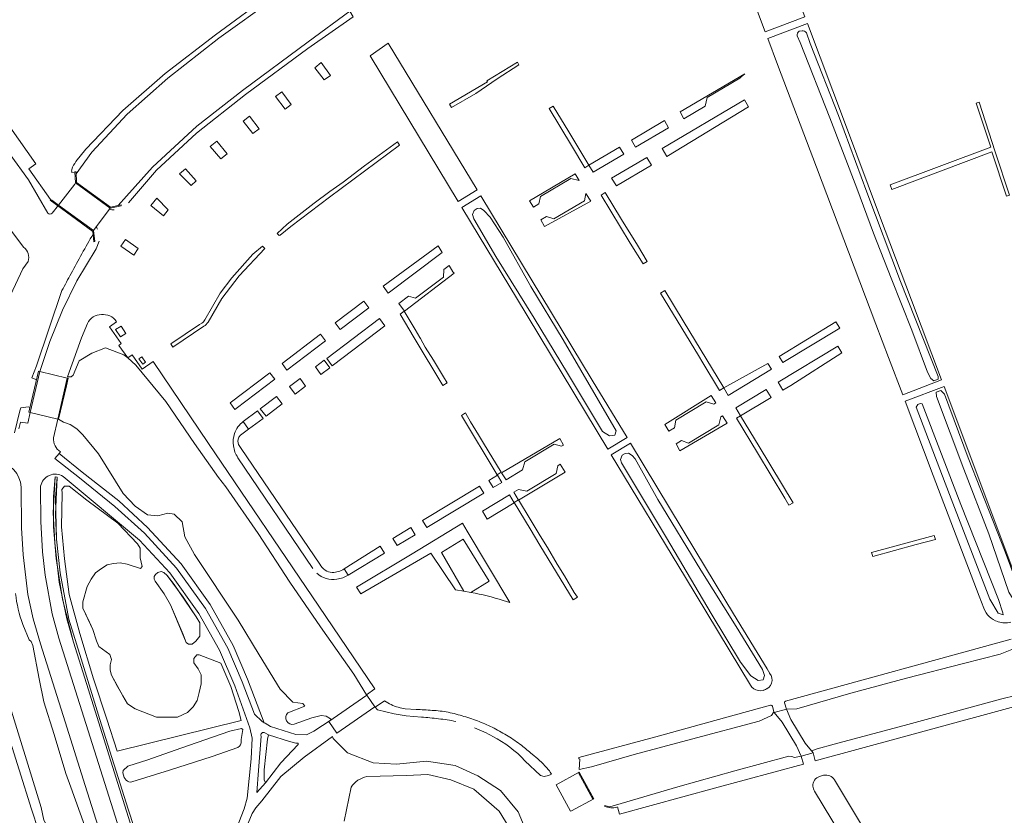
# Model space of a CAD drawing. Header units: metres. Extents: x 209813 to 223847, y 571801 to 587119.
# Tile 229 of 256: x 220519 to 220823, y 573409 to 573656. Entities that reach past the tile are written whole.
import ezdxf

# ---------------------------------------------------------------- set-up
doc = ezdxf.new("R2010")
doc.units = ezdxf.units.M
for name, color, linetype, lineweight in [('B-RO-GR-BEPLANTING_CULTUUR_HEESTERS-GV', 8, 'Continuous', 0), ('B-RO-GR-HAAG-GV', 8, 'Continuous', 0), ('B-RO-IE-TERREINAFSCHEIDING_KUNSTMATIG_MUUR-GV', 8, 'Continuous', 0), ('B-RO-KW-KUNSTWERK_DEK-GV', 8, 'Continuous', 0), ('B-RO-OG-BEBOUWING_LAGE TRAFO-GV', 8, 'Continuous', 0), ('B-RO-OG-TERREIN_CULTUURSCHEIDING-GV', 8, 'Continuous', 0), ('B-RO-OG-TERREIN_ONBEGROEID-GV', 8, 'Continuous', 0), ('B-RO-OG-WEG-GV', 8, 'Continuous', 0), ('B-RO-VH-VERHARDING_HALFVERHARDING-GV', 8, 'Continuous', 0), ('B-RO-VH-VERHARDING_OPEN-GV', 8, 'Continuous', 0), ('B-RO-VH-VERHARDING_TEGEL-GV', 8, 'Continuous', 0)]:
    doc.layers.add(name, color=color, linetype=linetype, lineweight=lineweight)

msp = doc.modelspace()

# ---------------------------------------------------------------- linework, layer by layer
at = {"layer": 'B-RO-GR-BEPLANTING_CULTUUR_HEESTERS-GV', "flags": 128}
for points in [[(220609.845, 573640.691), (220612.803, 573636.903), (220614.74, 573638.339), (220611.825, 573642.297)], [(220597.687, 573631.785), (220600.678, 573627.921), (220602.552, 573629.336), (220599.677, 573633.204)], [(220592.611, 573621.791), (220589.666, 573625.666), (220587.733, 573624.172), (220590.692, 573620.329)], [(220577.502, 573616.351), (220580.804, 573612.472), (220582.705, 573613.999), (220579.564, 573617.94)], [(220569.854, 573609.438), (220568.056, 573607.806), (220571.624, 573604.212), (220573.177, 573605.693)], [(220560.96, 573600.302), (220559.103, 573598.101), (220563.004, 573594.884), (220564.546, 573596.76)], [(220555.21, 573584.735), (220551.343, 573587.579), (220549.802, 573585.449), (220553.874, 573582.656)], [(220548.757, 573429.131), (220587.099, 573438.686), (220586.41, 573441.453), (220583.884, 573449.156), (220580.8, 573456.433), (220574.093, 573458.959), (220573.358, 573458.959), (220572.44, 573457.857), (220572.44, 573456.479), (220573.772, 573454.642), (220574.691, 573452.76), (220574.691, 573450.004), (220574.139, 573447.295), (220573.45, 573444.815), (220572.21, 573442.886), (220570.465, 573441.095), (220567.433, 573439.626), (220560.865, 573439.626), (220554.238, 573442.283), (220551.941, 573443.845), (220548.864, 573449.172), (220546.934, 573452.662), (220546.592, 573454.235), (220546.592, 573455.91), (220546.977, 573457.495), (220546.479, 573459.102), (220543.053, 573461.536), (220542.306, 573463.257), (220541.151, 573466.789), (220538.964, 573471.684), (220538.131, 573473.458), (220538.131, 573475.34), (220539.435, 573480.083), (220540.666, 573482.437), (220541.97, 573484.319), (220543.853, 573485.695), (220545.627, 573486.781), (220547.583, 573487.288), (220549.607, 573487.435), (220551.856, 573487.025), (220555.916, 573485.722), (220556.416, 573486.275), (220555.863, 573489.024), (220555.863, 573492.004), (220554.997, 573493.373), (220548.889, 573499.674), (220539.334, 573506.844), (220533.873, 573511.144), (220532.433, 573511.144), (220531.627, 573510.165), (220531.691, 573509.053), (220531.48, 573498.635), (220532.456, 573488.681), (220533.84, 573477.645), (220537.165, 573465.594), (220541.427, 573451.571), (220545.548, 573439.018)], [(220570.755, 573462.32), (220571.921, 573462.32), (220573.086, 573463.164), (220574.251, 573464.731), (220574.251, 573468.828), (220573.206, 573470.716), (220566.335, 573480.719), (220564.206, 573483.491), (220563.125, 573484.458), (220562.313, 573484.715), (220561.263, 573484.478), (220560.57, 573483.864), (220560.173, 573483.17), (220560.173, 573482.378), (220560.429, 573481.763), (220563.282, 573477.867), (220565.21, 573474.492), (220569.148, 573465.293), (220570.112, 573462.762)]]:
    msp.add_lwpolyline(points, close=True, dxfattribs=at)
at = {"layer": 'B-RO-GR-BEPLANTING_CULTUUR_HEESTERS-GV'}
for points in [[(220543.852, 573564.315, 0.2957701), (220539.561, 573561.501)], [(220546.405, 573563.881, 0.1144634), (220543.852, 573564.315)], [(220548.562, 573562.092, 0.137844), (220546.405, 573563.881)]]:
    msp.add_lwpolyline(points, format="xyb", dxfattribs=at)
at = {"layer": 'B-RO-GR-BEPLANTING_CULTUUR_HEESTERS-GV', "flags": 128}
msp.add_lwpolyline([(220539.561, 573561.501), (220537.642, 573557.092), (220533.358, 573545.03), (220534.532, 573544.996), (220535.053, 573545.55), (220536.96, 573549.995), (220540.842, 573552.361), (220545.153, 573553.998), (220550.813, 573551.816), (220551.968, 573550.899), (220549.243, 573554.768), (220549.92, 573555.296), (220546.334, 573560.515), (220548.562, 573562.092)], dxfattribs=at)
at = {"layer": 'B-RO-GR-HAAG-GV', "flags": 128}
msp.add_lwpolyline([(220563.337, 573376.788), (220552.121, 573411.229), (220543.346, 573438.986), (220537.529, 573457.773), (220533.773, 573469.98), (220531.034, 573484.345), (220529.976, 573494.779), (220529.639, 573507.416), (220530.145, 573513.945), (220529.512, 573514.072), (220528.923, 573503.02), (220529.386, 573493.626), (220530.779, 573481.465), (220533.139, 573470.091), (220535.205, 573462.846), (220539.247, 573450.126), (220554.316, 573402.052)], dxfattribs=at)
at = {"layer": 'B-RO-IE-TERREINAFSCHEIDING_KUNSTMATIG_MUUR-GV', "flags": 128}
for points in [[(220549.019, 573598.092), (220546.645, 573597.583), (220536.087, 573605.198), (220536.069, 573608.491), (220535.6, 573608.459), (220535.807, 573605.034), (220546.562, 573597.274), (220549.947, 573597.964), (220549.932, 573598.287)], [(220530.523, 573598.206), (220528.495, 573599.665), (220527.941, 573599.678), (220541.183, 573590.047), (220541.526, 573586.845), (220541.837, 573586.911), (220541.431, 573590.315)], [(220524.794, 573546.641), (220524.404, 573546.769), (220521.365, 573534.074), (220521.841, 573533.967)], [(220533.041, 573542.237), (220533.588, 573544.561), (220533.225, 573544.641), (220530.312, 573531.955), (220530.612, 573531.924)], [(220691.695, 573422.615), (220691.468, 573422.491), (220695.931, 573414.287), (220696.127, 573414.455)]]:
    msp.add_lwpolyline(points, close=True, dxfattribs=at)
msp.add_lwpolyline([(220684.818, 573418.862), (220684.599, 573418.742), (220689.038, 573410.56), (220689.257, 573410.68)], dxfattribs=at)
at = {"layer": 'B-RO-KW-KUNSTWERK_DEK-GV', "flags": 128}
for points in [[(220545.521, 573598.393), (220536.087, 573605.198), (220536.069, 573608.491), (220535.6, 573608.459), (220535.807, 573605.034), (220535.663, 573604.614), (220530.523, 573598.206), (220528.495, 573599.665), (220527.941, 573599.678), (220541.183, 573590.047), (220541.526, 573586.845), (220541.837, 573586.911), (220541.431, 573590.315), (220546.562, 573597.274), (220549.947, 573597.964), (220549.932, 573598.287), (220546.645, 573597.583)], [(220533.225, 573544.641), (220524.794, 573546.641), (220524.404, 573546.769), (220521.365, 573534.074), (220530.312, 573531.955), (220530.612, 573531.924), (220533.588, 573544.561)], [(220614.182, 573438.345), (220616.689, 573434.714), (220628.49, 573442.898), (220625.98, 573446.521)], [(220764.066, 573428.636), (220761.571, 573431.627), (220757.16, 573438.968), (220755.791, 573442.172), (220751.986, 573441.14), (220754.493, 573438.135), (220758.902, 573430.837), (220760.368, 573427.602)], [(220689.257, 573410.68), (220696.184, 573414.42), (220691.695, 573422.615), (220684.599, 573418.742), (220689.038, 573410.56)]]:
    msp.add_lwpolyline(points, close=True, dxfattribs=at)
at = {"layer": 'B-RO-OG-BEBOUWING_LAGE TRAFO-GV', "flags": 128}
for points in [[(220549.708, 573557.384), (220551.415, 573558.472), (220549.941, 573560.745), (220548.234, 573559.657)], [(220557.521, 573549.545), (220556.372, 573551.255), (220555.426, 573550.632), (220556.611, 573548.935)]]:
    msp.add_lwpolyline(points, close=True, dxfattribs=at)
at = {"layer": 'B-RO-OG-TERREIN_CULTUURSCHEIDING-GV', "flags": 128}
for points in [[(220729.051, 573705.338), (220734.748, 573690.28), (220749.253, 573651.821), (220761.527, 573656.418), (220757.485, 573667.134), (220750.494, 573685.762), (220741.157, 573711.396)], [(220791.808, 573539.49), (220803.824, 573544.048), (220794.512, 573568.724), (220784.638, 573594.987), (220774.043, 573623.08), (220762.292, 573654.38), (220750.023, 573649.779), (220753.081, 573641.674), (220765.12, 573609.933), (220783.517, 573561.28), (220787.436, 573551.038)], [(220627.013, 573644.379), (220654.268, 573599.3), (220660.132, 573602.877), (220632.573, 573648.344)], [(220741.428, 573637.454), (220741.851, 573637.881), (220742.957, 573638.834), (220722.885, 573627.026), (220724.087, 573624.922), (220730.65, 573628.786), (220731.24, 573631.475)], [(220718.826, 573613.205), (220744.097, 573628.607), (220742.816, 573630.735), (220717.326, 573615.706)], [(220719.369, 573622.139), (220718.086, 573624.403), (220707.836, 573618.324), (220709.148, 573616.11)], [(220705.481, 573613.946), (220704.173, 573616.154), (220694.701, 573610.542), (220696, 573608.355)], [(220712.621, 573612.931), (220701.691, 573606.483), (220703.181, 573604.098), (220714.034, 573610.502)], [(220676.298, 573599.494), (220677.512, 573597.488), (220679.232, 573598.523), (220679.715, 573600.854), (220689.121, 573606.401), (220691.675, 573605.805), (220690.446, 573607.86)], [(220706.492, 573526.2), (220695.736, 573544.037), (220661.26, 573601.015), (220655.393, 573597.436), (220660.733, 573588.586), (220672.327, 573569.433), (220700.571, 573522.627)], [(220693.731, 573601.788), (220693.281, 573599.453), (220683.848, 573593.894), (220681.549, 573594.639), (220679.84, 573593.638), (220680.986, 573591.59), (220695.289, 573599.433)], [(220632.595, 573570.868), (220649.252, 573583.484), (220648.028, 573585.544), (220631.003, 573573.035)], [(220652.623, 573577.475), (220651.447, 573579.444), (220649.834, 573578.211), (220649.666, 573575.853), (220641.077, 573569.356), (220638.917, 573569.96), (220635.91, 573567.681), (220637.618, 573565.394), (220653.013, 573577.076)], [(220624.998, 573568.462), (220616.204, 573561.717), (220617.762, 573559.627), (220626.621, 573566.342)], [(220613.552, 573550.735), (220615.285, 573548.448), (220621.653, 573553.276), (220631.57, 573560.853), (220629.87, 573563.101)], [(220771.133, 573562.073), (220753.583, 573551.266), (220754.654, 573549.445), (220772.287, 573560.063)], [(220613.205, 573556.172), (220611.629, 573558.265), (220599.748, 573549.125), (220601.268, 573547.129)], [(220772.961, 573552.422), (220771.731, 573554.467), (220753.27, 573543.34), (220754.729, 573540.932), (220757.173, 573542.381)], [(220610.049, 573548.083), (220611.777, 573545.789), (220614.487, 573547.843), (220612.768, 573550.142)], [(220751.174, 573547.347), (220750.073, 573549.15), (220736.405, 573541.583), (220737.78, 573539.262)], [(220585.087, 573534.93), (220585.518, 573535.235), (220597.468, 573544.251), (220595.928, 573546.283), (220583.655, 573536.993)], [(220602.034, 573542.012), (220603.783, 573539.703), (220607.008, 573542.172), (220605.305, 573544.492)], [(220741.609, 573532.993), (220751.106, 573538.59), (220749.556, 573541.096), (220740.129, 573535.406)], [(220818.421, 573496.416), (220810.733, 573516.482), (220802.244, 573538.933), (220802.176, 573540.232), (220803.595, 573540.738), (220804.775, 573539.642), (220812.066, 573519.988), (220823.502, 573490.891), (220828.153, 573478.352), (220828.449, 573476.613), (220827.484, 573475.72), (220825.975, 573476.179), (220824.622, 573478.329)], [(220594.788, 573532.816), (220599.779, 573536.637), (220598.018, 573538.963), (220593.001, 573535.153)], [(220732.55, 573539.251), (220718.228, 573530.238), (220719.435, 573528.197), (220721.153, 573529.236), (220721.6, 573531.594), (220730.956, 573537.233), (220733.332, 573536.574), (220733.958, 573536.952)], [(220818.759, 573476.192), (220806.295, 573508.561), (220795.973, 573535.676), (220796.497, 573536.406), (220797.228, 573536.75), (220797.821, 573536.64), (220809.804, 573505.514), (220821.406, 573476.107), (220822.787, 573471.921), (220822.861, 573471.299), (220821.334, 573471.844)], [(220723.362, 573525.282), (220721.649, 573524.246), (220722.803, 573522.154), (220737.449, 573530.672), (220736.066, 573532.953), (220735.552, 573532.643), (220734.931, 573530.175), (220725.557, 573524.516)], [(220686.872, 573523.893), (220685.646, 573525.893), (220667.664, 573515.323), (220669.073, 573513.164), (220674.118, 573516.212), (220674.821, 573518.714), (220683.923, 573524.215), (220686.217, 573523.525)], [(220747.046, 573451.033), (220744.814, 573452.449), (220741.602, 573456.74), (220732.477, 573471.791), (220718.669, 573495.213), (220704.794, 573518.403), (220704.505, 573519.422), (220705.02, 573520.729), (220705.905, 573521.318), (220706.959, 573521.406), (220708.033, 573520.706), (220708.982, 573519.655), (220716.017, 573507.064), (220729.317, 573485.205), (220740.225, 573467.733), (220748.356, 573454.419), (220749.032, 573452.547), (220748.652, 573451.24)], [(220671.459, 573509.27), (220672.924, 573506.829), (220687.313, 573515.526), (220685.826, 573517.958), (220685.066, 573517.49), (220684.586, 573515.136), (220675.454, 573509.609), (220672.895, 573510.136)], [(220663.742, 573512.948), (220665.089, 573510.756), (220667.742, 573512.36), (220666.391, 573514.551)], [(220586.41, 573441.453), (220587.099, 573438.686), (220548.757, 573429.131), (220545.548, 573439.018), (220541.427, 573451.571), (220537.165, 573465.594), (220533.84, 573477.645), (220532.456, 573488.681), (220531.48, 573498.635), (220531.691, 573509.053), (220531.627, 573510.165), (220532.433, 573511.144), (220533.873, 573511.144), (220539.334, 573506.844), (220548.889, 573499.674), (220554.997, 573493.373), (220555.863, 573492.004), (220555.863, 573489.024), (220556.416, 573486.275), (220555.916, 573485.722), (220551.856, 573487.025), (220549.607, 573487.435), (220547.583, 573487.288), (220545.627, 573486.781), (220543.853, 573485.695), (220541.97, 573484.319), (220540.666, 573482.437), (220539.435, 573480.083), (220538.131, 573475.34), (220538.131, 573473.458), (220540.123, 573469.041), (220541.151, 573466.789), (220542.306, 573463.257), (220543.053, 573461.536), (220546.479, 573459.102), (220546.977, 573457.495), (220546.592, 573455.91), (220546.592, 573454.235), (220546.934, 573452.662), (220550.471, 573446.325), (220551.941, 573443.845), (220554.238, 573442.283), (220560.865, 573439.626), (220567.433, 573439.626), (220570.465, 573441.095), (220572.21, 573442.886), (220573.45, 573444.815), (220574.139, 573447.295), (220574.691, 573450.004), (220574.691, 573452.76), (220573.772, 573454.642), (220572.44, 573456.479), (220572.44, 573457.857), (220573.358, 573458.959), (220574.093, 573458.959), (220580.8, 573456.433), (220583.884, 573449.156)], [(220644.552, 573498.342), (220662.209, 573509.015), (220660.863, 573511.204), (220643.194, 573500.522)], [(220670.133, 573508.471), (220661.722, 573503.401), (220663.209, 573500.961), (220671.603, 573506.031)], [(220635.317, 573492.772), (220640.946, 573496.162), (220639.6, 573498.351), (220633.968, 573494.959)], [(220573.086, 573463.164), (220571.921, 573462.32), (220570.755, 573462.32), (220570.112, 573462.762), (220567.26, 573469.511), (220565.21, 573474.492), (220563.282, 573477.867), (220560.429, 573481.763), (220560.173, 573482.378), (220560.173, 573483.17), (220560.57, 573483.864), (220561.263, 573484.478), (220562.313, 573484.715), (220563.125, 573484.458), (220564.206, 573483.491), (220569.148, 573476.822), (220573.206, 573470.716), (220574.251, 573468.828), (220574.251, 573464.731)], [(220594.631, 573419.325), (220599.385, 573425.543), (220604.756, 573431.238), (220604.712, 573431.602), (220604.024, 573431.668), (220602.001, 573432.115), (220595.501, 573434.187), (220595.197, 573432.848), (220594.202, 573423.332), (220594.205, 573420.31)]]:
    msp.add_lwpolyline(points, close=True, dxfattribs=at)
for points in [[(220528.576, 573595.692), (220530.523, 573598.206), (220528.136, 573599.923), (220521.37, 573609.375), (220523.598, 573611), (220484.634, 573666.302), (220483.305, 573668.235)], [(220477.918, 573666.756), (220481.968, 573661.65), (220484.405, 573657.775), (220488.865, 573651.786), (220509.86, 573621.652), (220521.238, 573606.037), (220527.236, 573595.691)], [(220519.692, 573585.188), (220513.665, 573593.339), (220505.101, 573605.62), (220497.545, 573617.089), (220496.109, 573619.733), (220492.34, 573624.842), (220484.609, 573636.242), (220476.877, 573646.944), (220472.153, 573654.101), (220471.661, 573654.132), (220461.683, 573648.229), (220459.996, 573647.622), (220459.137, 573648.519), (220451.463, 573643.962), (220442.302, 573638.459), (220434.458, 573633.535), (220418.542, 573623.85), (220406.113, 573616.662), (220403.679, 573615.093), (220404.729, 573613.291), (220406.469, 573614.309)], [(220761.974, 573651.551), (220763.143, 573648.179), (220771.929, 573625.939), (220780.736, 573602.23), (220791.126, 573574.498), (220802.731, 573545.15), (220802.731, 573544.301), (220801.458, 573543.803), (220800.513, 573544.467), (220799.498, 573546.487), (220794.604, 573559.491), (220788.19, 573575.533), (220782.794, 573589.49), (220777.548, 573603.464), (220769.257, 573625.151), (220760.029, 573648.518), (220759.17, 573650.62)], [(220759.799, 573651.968), (220760.633, 573652.17)], [(220509.8, 573553.775), (220511.964, 573560.967), (220515.763, 573570.255), (220519.51, 573578.417), (220521.167, 573580.76)], [(220829.085, 573476.856), (220828.376, 573478.778), (220804.599, 573541.99), (220792.585, 573537.437), (220801.261, 573514.52), (220815.471, 573477.115), (220816.91, 573473.381)], [(220518.29, 573528.915), (220518.785, 573530.965), (220521.038, 573530.63), (220521.841, 573533.967), (220521.365, 573534.074), (220521.723, 573535.569), (220521.19, 573535.702), (220518.948, 573535.471), (220518.577, 573534.46), (220516.982, 573527.669)], [(220589.401, 573528.81), (220593.94, 573532.166), (220592.163, 573534.516), (220587.746, 573531.177)], [(220601.547, 573441.05), (220606.835, 573443.121), (220606.206, 573443.922), (220603.035, 573444.33), (220599.138, 573448.321), (220592.69, 573458.93), (220586.21, 573469.697), (220572.599, 573489.991), (220569.643, 573495.506), (220568.792, 573500.104), (220566.332, 573502.47), (220564.401, 573502.801), (220561.32, 573501.963), (220558.134, 573502.287), (220554.302, 573504.968), (220550.576, 573508.951), (220542.933, 573521.154), (220538.131, 573527.018), (220536.248, 573528.914), (220534.154, 573530.298), (220532.092, 573531.019), (220530.612, 573531.924), (220530.312, 573531.955), (220529.046, 573526.159)], [(220586.892, 573526.916), (220589.401, 573528.81), (220587.746, 573531.177)], [(220751.039, 573452.467), (220749.818, 573454.583), (220739.477, 573471.693), (220727.784, 573490.984), (220707.538, 573524.47), (220701.615, 573520.896), (220724.558, 573482.874), (220744.681, 573449.604)], [(220531.194, 573521.8), (220530.809, 573521.322)], [(220530.809, 573521.322), (220537.931, 573515.473), (220549.233, 573506.637), (220558.151, 573498.353), (220568.492, 573487.106), (220577.455, 573474.59), (220584.651, 573461.83), (220589.011, 573451.463), (220594.21, 573437.909), (220594.522, 573437.776), (220596.128, 573436.785), (220604.021, 573434.298), (220607.352, 573434.228), (220609.592, 573435.296), (220614.954, 573438.88), (220614.739, 573439.185), (220613.422, 573439.984), (220611.893, 573440.208), (220608.914, 573439.423), (220603.499, 573437.455)], [(220611.385, 573487.024), (220587.096, 573522.88), (220586.278, 573524.122)], [(220586.063, 573519.997), (220609.296, 573485.736)], [(220554.316, 573402.052), (220539.247, 573450.126), (220535.205, 573462.846), (220531.791, 573476.199), (220529.85, 573488.782), (220529.049, 573498.597), (220529.007, 573507.949), (220529.512, 573514.072), (220530.145, 573513.945), (220529.597, 573502.445), (220529.976, 573494.779), (220531.034, 573484.345), (220533.773, 573469.98), (220537.529, 573457.773), (220543.346, 573438.986), (220552.121, 573411.229), (220563.337, 573376.788)], [(220583.229, 573399.099), (220588.03, 573411.255), (220588.944, 573414.623), (220590.16, 573426.74), (220590.443, 573433.163), (220589.82, 573436.415), (220585.126, 573449.381), (220580.38, 573460.424), (220574.018, 573471.796), (220565.016, 573484.299), (220555.64, 573494.468), (220532.019, 573514.212)], [(220525.033, 573511.165), (220524.97, 573510.739), (220525.095, 573500.223), (220525.584, 573490.887), (220526.396, 573483.626), (220528.573, 573471.671), (220530.706, 573464.096), (220572.601, 573331.4)], [(220668.193, 573475.832), (220670.262, 573475.174), (220657.034, 573497.267), (220655.557, 573499.685), (220639.98, 573490.281), (220622.793, 573479.874), (220624.164, 573477.833)], [(220624.164, 573477.833), (220645.758, 573490.419), (220653.404, 573479.128), (220655.998, 573478.674), (220649.07, 573490.608), (220655.783, 573494.738), (220663.807, 573481.816), (220658.182, 573478.296)], [(220620.208, 573483.639), (220631.398, 573490.427), (220630.059, 573492.606), (220618.931, 573485.586)], [(220620.208, 573483.639), (220618.931, 573485.586)], [(220748.742, 573448.001), (220749.035, 573448.091)], [(220551.538, 573420.192), (220550.93, 573421.007), (220550.507, 573422.43), (220550.614, 573423.185), (220552.065, 573424.501), (220558.184, 573426.432), (220568.395, 573430.031), (220583.592, 573435.33), (220587.181, 573436.149), (220587.634, 573435.826), (220587.067, 573432.789), (220587.136, 573432.334)], [(220676.351, 573402.019), (220672.819, 573410.379), (220667.36, 573416.953), (220660.316, 573421.547), (220653.328, 573424.7), (220644.398, 573426.067), (220635.204, 573425.09), (220627.926, 573425.585), (220619.964, 573428.65), (220615.607, 573433.047), (220615.378, 573433.735), (220606.589, 573427.302), (220599.355, 573421.303), (220593.471, 573413.735), (220591.656, 573411.571), (220590.499, 573409.873), (220586.004, 573398.868)], [(220586.038, 573430.323), (220578.112, 573427.503), (220564.895, 573423.286), (220553.211, 573419.665)], [(220625.995, 573421.282), (220638.262, 573421.639), (220644.8, 573421.9), (220652.013, 573420.293), (220659.086, 573417.382), (220666.947, 573410.605), (220672.779, 573401.008), (220674.739, 573390.232), (220673.736, 573380.548), (220670.342, 573372.853), (220665.162, 573357.86)], [(220618.911, 573407.47), (220621.115, 573417.976)]]:
    msp.add_lwpolyline(points, dxfattribs=at)
at = {"layer": 'B-RO-OG-TERREIN_CULTUURSCHEIDING-GV'}
for points in [[(220759.17, 573650.62, -0.354345), (220759.799, 573651.968)], [(220760.633, 573652.17, -0.1717036), (220761.974, 573651.551)], [(220527.236, 573595.691, 0.4606085), (220528.609, 573595.724)], [(220521.167, 573580.76, 0.3130831), (220519.767, 573585.131)], [(220587.746, 573531.177, 0.1588802), (220585.052, 573527.49)], [(220585.052, 573527.49, 0.1209707), (220584.706, 573523.655)], [(220529.046, 573526.159, 0.289987), (220531.194, 573521.8)], [(220586.278, 573524.122, -0.1751026), (220586.265, 573526.115)], [(220586.265, 573526.115, -0.1260561), (220586.892, 573526.916)], [(220584.706, 573523.655, 0.1129737), (220586.063, 573519.997)], [(220532.019, 573514.212, 0.5249389), (220525.033, 573511.165)], [(220613.051, 573485.208, -0.1286703), (220611.385, 573487.024)], [(220615.256, 573484.453, -0.1318839), (220613.051, 573485.208)], [(220618.931, 573485.586, -0.1454296), (220615.256, 573484.453)], [(220610.516, 573484.256, 0.2321916), (220616.713, 573482.381)], [(220616.713, 573482.381, 0.1117868), (220620.208, 573483.639)], [(220658.182, 573478.296, -0.0262324), (220668.193, 573475.832)], [(220816.91, 573473.381, 0.2299285), (220821.213, 573469.255)], [(220821.329, 573469.228, 0.133701), (220825.211, 573469.053)], [(220749.035, 573448.091, 0.5527875), (220750.591, 573453.245)], [(220744.681, 573449.604, 0.4601323), (220749.996, 573448.665)], [(220603.499, 573437.455, -0.7594667), (220601.547, 573441.05)], [(220587.136, 573432.334, -0.3244281), (220586.038, 573430.323)], [(220621.115, 573417.976, -0.2025228), (220625.995, 573421.282)], [(220553.211, 573419.665, -0.3173482), (220551.538, 573420.192)]]:
    msp.add_lwpolyline(points, format="xyb", dxfattribs=at)
at = {"layer": 'B-RO-OG-TERREIN_ONBEGROEID-GV', "flags": 128}
msp.add_lwpolyline([(220655.998, 573478.674), (220658.182, 573478.296), (220663.807, 573481.816), (220655.783, 573494.738), (220649.07, 573490.608)], close=True, dxfattribs=at)
at = {"layer": 'B-RO-OG-WEG-GV', "flags": 128}
for points in [[(220612.103, 573672.385), (220611.005, 573673.843), (220596.611, 573663.758), (220579.164, 573650.903), (220563.543, 573638.931), (220550.515, 573627.473), (220539.057, 573615.502), (220535.967, 573611.637)], [(220534.741, 573608.291), (220536.069, 573608.491), (220536.072, 573607.856), (220540.879, 573614.54), (220551.834, 573626.33), (220564.384, 573637.505), (220580.178, 573649.822), (220597.235, 573662.153), (220612.103, 573672.385)], [(220552.244, 573598.909), (220560.901, 573608.981), (220573.306, 573620.496), (220588.461, 573632.403), (220607.756, 573646.67), (220621.753, 573656.484), (220620.711, 573658.247), (220607.867, 573648.682), (220587.484, 573633.682), (220573.375, 573622.658), (220559.627, 573609.961), (220551.595, 573600.909), (220549.019, 573598.092), (220549.932, 573598.287), (220549.947, 573597.964), (220546.562, 573597.274), (220546.269, 573596.877)], [(220542.232, 573591.401), (220541.431, 573590.315), (220541.837, 573586.911), (220541.526, 573586.845), (220541.268, 573589.25)], [(220523.766, 573544.103), (220524.404, 573546.769), (220524.794, 573546.641), (220527.878, 573555.919), (220531.832, 573565.706), (220536.194, 573574.697), (220542.194, 573584.692), (220543.141, 573586.976)], [(220531.646, 573571.709), (220523.707, 573548.428), (220522.352, 573544.739), (220523.501, 573544.156), (220523.766, 573544.103)], [(220576.979, 573297.81), (220575.926, 573301.008), (220567.474, 573327.756), (220556.315, 573363.255), (220538.817, 573418.558), (220532.652, 573438.186), (220524.996, 573462.387), (220522.715, 573470.067), (220521.103, 573477.67), (220519.608, 573489.934), (220519.101, 573498.312), (220519.001, 573510.913)], [(220529.871, 573396.019), (220530.223, 573394.648), (220530.903, 573394.845), (220527.543, 573405.081), (220526.052, 573407.777), (220525.202, 573411.7), (220514.361, 573446.912), (220507.002, 573469.715), (220505.298, 573475.791), (220504.823, 573476.422), (220504.489, 573476.627), (220504.205, 573476.708), (220484.318, 573470.884), (220463.433, 573464.953), (220413.383, 573450.524), (220391.54, 573444.054), (220367.398, 573437.351), (220345.242, 573430.71), (220330.717, 573426.216), (220318.969, 573423.736)], [(220519.496, 573468.377), (220521.501, 573463.584), (220522.115, 573463.129), (220522.596, 573461.901), (220524.57, 573451.501), (220526.063, 573444.376), (220529.241, 573434.264), (220532.876, 573422.275), (220534.351, 573418.021), (220543.57, 573392.44), (220548.13, 573376.58), (220553.65, 573359.3), (220567.75, 573313.52), (220573.868, 573296.459), (220567.942, 573294.528)], [(220505, 573466.262), (220509.048, 573452.79), (220513.006, 573440.462), (220518.345, 573423.335), (220522.162, 573411.213), (220524.394, 573404.553)], [(220825.385, 573463.832), (220755.533, 573444.619)], [(220755.222, 573444.064), (220755.791, 573442.172), (220759.014, 573442.297), (220775.754, 573447.136), (220792.973, 573451.771), (220810.644, 573456.276), (220821.97, 573459.145), (220826.066, 573460.778), (220826.497, 573461.537)], [(220631.959, 573444.404), (220631.471, 573444.773), (220628.592, 573442.752), (220629.32, 573441.946), (220634.385, 573440.693), (220638.124, 573440.106), (220642.868, 573439.71)], [(220641.215, 573442.043), (220637.794, 573442.303), (220636.241, 573442.593)], [(220750.923, 573443.35), (220736.603, 573439.415), (220715.356, 573433.635), (220691.621, 573427.209), (220691.601, 573426.727)], [(220691.601, 573426.727), (220691.85, 573426.721), (220691.722, 573423.43), (220695.443, 573424.299), (220708.714, 573428.129), (220726.394, 573432.87), (220747.384, 573438.468), (220751.221, 573440.165), (220751.934, 573441.336), (220751.485, 573443.048)], [(220703.503, 573411.891), (220704.111, 573409.607), (220733.524, 573417.645), (220761.062, 573425.137), (220760.368, 573427.602), (220758.261, 573427.238), (220757.46, 573427.447), (220756.533, 573427.608), (220748.239, 573425.341), (220739.844, 573423.087), (220722.246, 573418.081), (220701.121, 573411.921), (220699.925, 573412.178), (220699.651, 573412.291), (220699.568, 573412.149)], [(220674.888, 573426.181), (220679.713, 573421.607), (220680.796, 573421.262), (220682.164, 573421.608), (220682.863, 573421.88), (220683.07, 573422.001)], [(220682.208, 573423.354), (220681.562, 573424.1)], [(220767.298, 573421.667), (220766.074, 573421.335)], [(220764.494, 573416.809), (220775.527, 573398.518), (220785.723, 573381.666), (220798.094, 573361.15), (220803.225, 573352.593), (220813.576, 573335.504), (220831.653, 573305.583), (220838.921, 573293.614), (220842.688, 573287.368), (220848.696, 573290.991), (220843.542, 573299.504), (220830.771, 573320.679), (220780.879, 573403.289), (220770.675, 573420.248)]]:
    msp.add_lwpolyline(points, dxfattribs=at)
at = {"layer": 'B-RO-OG-WEG-GV'}
for points in [[(220535.967, 573611.637, 0.0887539), (220534.711, 573609.25)], [(220534.711, 573609.25, 0.2128084), (220534.741, 573608.291)], [(220546.269, 573596.877, 0.0649528), (220547.834, 573596.739)], [(220542.603, 573590.772, 0.0300629), (220542.232, 573591.401)], [(220541.268, 573589.25, 0.0067325), (220534.439, 573576.969)], [(220534.439, 573576.969, 0.0028361), (220531.646, 573571.709)], [(220519.001, 573510.913, 0.3540297), (220511.645, 573518.923)], [(220517.259, 573477.955, 0.0554391), (220519.496, 573468.377)], [(220636.241, 573442.593, -0.0904667), (220631.959, 573444.404)], [(220751.485, 573443.048, 0.4265461), (220750.923, 573443.35)], [(220755.533, 573444.619, 0.420155), (220755.222, 573444.064)], [(220646.188, 573441.785, 0.017299), (220641.215, 573442.043)], [(220642.868, 573439.71, -0.0130574), (220648.151, 573439.161)], [(220651.162, 573441.178, 0.0323768), (220646.188, 573441.785)], [(220648.151, 573439.161, -0.0382583), (220653.507, 573438.31)], [(220656.034, 573439.926, 0.0205404), (220651.162, 573441.178)], [(220660.762, 573438.287, 0.0212958), (220656.034, 573439.926)], [(220659.319, 573436.381, -0.0305093), (220664.978, 573433.702)], [(220665.331, 573436.25, 0.0226311), (220660.762, 573438.287)], [(220669.708, 573433.801, 0.0234708), (220665.331, 573436.25)], [(220664.978, 573433.702, -0.0869092), (220674.888, 573426.181)], [(220673.82, 573430.962, 0.0217068), (220669.708, 573433.801)], [(220677.171, 573428.222, 0.0113295), (220673.82, 573430.962)], [(220681.562, 573424.1, 0.0290337), (220677.171, 573428.222)], [(220683.07, 573422.001, 0.046708), (220682.208, 573423.354)], [(220766.074, 573421.335, 0.3480097), (220764.03, 573418.284)], [(220770.675, 573420.248, 0.3292191), (220767.298, 573421.667)], [(220764.03, 573418.284, 0.1233408), (220764.494, 573416.809)], [(220699.568, 573412.149, 0.1857777), (220703.365, 573411.846)]]:
    msp.add_lwpolyline(points, format="xyb", dxfattribs=at)
at = {"layer": 'B-RO-OG-WEG-GV', "flags": 128}
for points in [[(220702.704, 573526.963), (220703.084, 573528.27), (220686.768, 573556.471), (220676.733, 573572.993), (220668.143, 573588.23), (220664.121, 573594.41), (220662.222, 573596.512), (220661.148, 573597.212), (220660.094, 573597.124), (220659.209, 573596.535), (220658.694, 573595.228), (220659.05, 573593.974), (220665.904, 573582.229), (220677.738, 573563.153), (220688.042, 573546.181), (220698.942, 573528.124), (220701.098, 573526.756)], [(220628.496, 573448.398), (220611.156, 573474.032), (220576.99, 573524.428), (220559.905, 573549.814), (220556.449, 573547.413), (220553.317, 573551.813), (220551.968, 573550.899), (220554.538, 573548.618), (220563.797, 573537.43), (220572.629, 573524.383), (220580.066, 573513.895), (220582.357, 573510.968), (220592.33, 573496.51), (220602.149, 573481.503), (220611.607, 573467.624), (220621.9, 573452.951), (220625.921, 573446.605)], [(220831.89, 573447.49), (220830.912, 573447.419), (220822.485, 573445.305), (220793.369, 573437.418), (220770.543, 573431.295), (220765.286, 573429.856), (220764.521, 573429.515), (220763.603, 573429.202), (220764.066, 573428.636), (220764.745, 573426.125), (220832.602, 573444.616), (220831.957, 573447.2)]]:
    msp.add_lwpolyline(points, close=True, dxfattribs=at)
at = {"layer": 'B-RO-VH-VERHARDING_HALFVERHARDING-GV', "flags": 128}
msp.add_lwpolyline([(220594.21, 573437.909), (220589.011, 573451.463), (220584.651, 573461.83), (220577.455, 573474.59), (220568.492, 573487.106), (220558.151, 573498.353), (220549.233, 573506.637), (220537.931, 573515.473), (220530.809, 573521.322), (220529.412, 573519.734), (220537.052, 573513.761), (220548.02, 573504.902), (220557.158, 573496.605), (220567.073, 573485.76), (220576.078, 573473.358), (220582.962, 573461.045), (220587.39, 573450.636), (220591.229, 573440.593), (220593.544, 573438.366)], close=True, dxfattribs=at)
msp.add_lwpolyline([(220593.277, 573433.784), (220592.49, 573423.174), (220591.886, 573416.372), (220594.631, 573419.325), (220594.205, 573420.31), (220594.202, 573423.332), (220595.197, 573432.848), (220595.501, 573434.187), (220594.454, 573434.836)], dxfattribs=at)
at = {"layer": 'B-RO-VH-VERHARDING_HALFVERHARDING-GV'}
msp.add_lwpolyline([(220594.454, 573434.836, 0.7290233), (220593.277, 573433.784)], format="xyb", dxfattribs=at)
at = {"layer": 'B-RO-VH-VERHARDING_OPEN-GV', "flags": 128}
for points in [[(220628.49, 573442.898), (220625.98, 573446.521), (220614.182, 573438.345), (220616.689, 573434.714)], [(220755.791, 573442.172), (220751.986, 573441.14), (220754.493, 573438.135), (220758.902, 573430.837), (220760.368, 573427.602), (220764.066, 573428.636), (220761.571, 573431.627), (220757.16, 573438.968)]]:
    msp.add_lwpolyline(points, close=True, dxfattribs=at)
at = {"layer": 'B-RO-VH-VERHARDING_TEGEL-GV', "flags": 128}
for points in [[(220672.556, 573642.409), (220663.128, 573636.673), (220663.302, 573636.376), (220651.534, 573629.449), (220652.198, 573628.351), (220659.687, 573632.716), (220666.297, 573637.256), (220673.052, 573641.589)], [(220689.256, 573616.679), (220693.45, 573609.715), (220694.701, 573610.542), (220688.48, 573620.847), (220683.633, 573628.834), (220682.365, 573628.065)], [(220787.919, 573604.445), (220788.457, 573603.018), (220819.413, 573614.712), (220823.943, 573600.9), (220824.789, 573601.221), (220820.416, 573614.616), (220815.413, 573630.061), (220814.558, 573629.768), (220819.017, 573616.12)], [(220609.725, 573598.82), (220601.352, 573592.23), (220598.254, 573589.392), (220598.843, 573588.749), (220599.137, 573588.835), (220602.484, 573591.533), (220614.409, 573600.604), (220636.115, 573616.765), (220635.491, 573617.797), (220625.27, 573610.369), (220618.623, 573605.234), (220614.569, 573602.408)], [(220698.441, 573601.296), (220707.505, 573586.438), (220711.453, 573580.005), (220712.74, 573580.765), (220709.714, 573585.766), (220704.822, 573593.698), (220699.741, 573602.064)], [(220729.972, 573549.379), (220735.081, 573540.782), (220736.405, 573541.583), (220723.867, 573562.358), (220718.16, 573571.733), (220716.887, 573570.95), (220728.579, 573551.633)], [(220642.542, 573556.875), (220642.324, 573557.144), (220640.897, 573559.62), (220637.491, 573565.299), (220636.241, 573564.369), (220640.643, 573557.141), (220649.53, 573542.367), (220650.816, 573543.158), (220649.658, 573545.021), (220646.578, 573550.172), (220644.06, 573554.249)], [(220666.298, 573514.703), (220667.561, 573515.48), (220662.084, 573524.451), (220660.548, 573527.041), (220658.102, 573531.043), (220656.602, 573533.671), (220656.5, 573533.843), (220655.24, 573533.028)], [(220756.599, 573505.273), (220757.887, 573505.977), (220747.388, 573523.48), (220741.609, 573532.993), (220740.314, 573532.217), (220746.813, 573521.505), (220755.293, 573507.475)], [(220679.536, 573492.947), (220689.826, 573475.979), (220691.123, 573476.768), (220690.156, 573478.3), (220687.095, 573483.447), (220684.892, 573487.032), (220681.835, 573492.196), (220679.653, 573495.787), (220676.543, 573500.91), (220672.875, 573506.91), (220671.557, 573506.107), (220676.558, 573497.998)], [(220801.95, 573494.699), (220801.495, 573495.903), (220782.131, 573490.677), (220782.505, 573489.451), (220795.987, 573493.106)]]:
    msp.add_lwpolyline(points, close=True, dxfattribs=at)
for points in [[(220576.883, 573561.993), (220581.07, 573569.236), (220586.481, 573576.328), (220594.449, 573584.722), (220593.74, 573585.495), (220590.728, 573582.951), (220584.235, 573575.691), (220580.628, 573570.934), (220575.856, 573562.615)], [(220574.911, 573561.661), (220574.156, 573561.254), (220565.289, 573555.266)], [(220565.289, 573555.266), (220565.977, 573554.25), (220575.572, 573560.66)]]:
    msp.add_lwpolyline(points, dxfattribs=at)
at = {"layer": 'B-RO-VH-VERHARDING_TEGEL-GV'}
for points in [[(220575.856, 573562.615, -0.1058358), (220574.911, 573561.661)], [(220575.572, 573560.66, 0.1074119), (220576.883, 573561.993)]]:
    msp.add_lwpolyline(points, format="xyb", dxfattribs=at)

doc.saveas('drawing.dxf')
